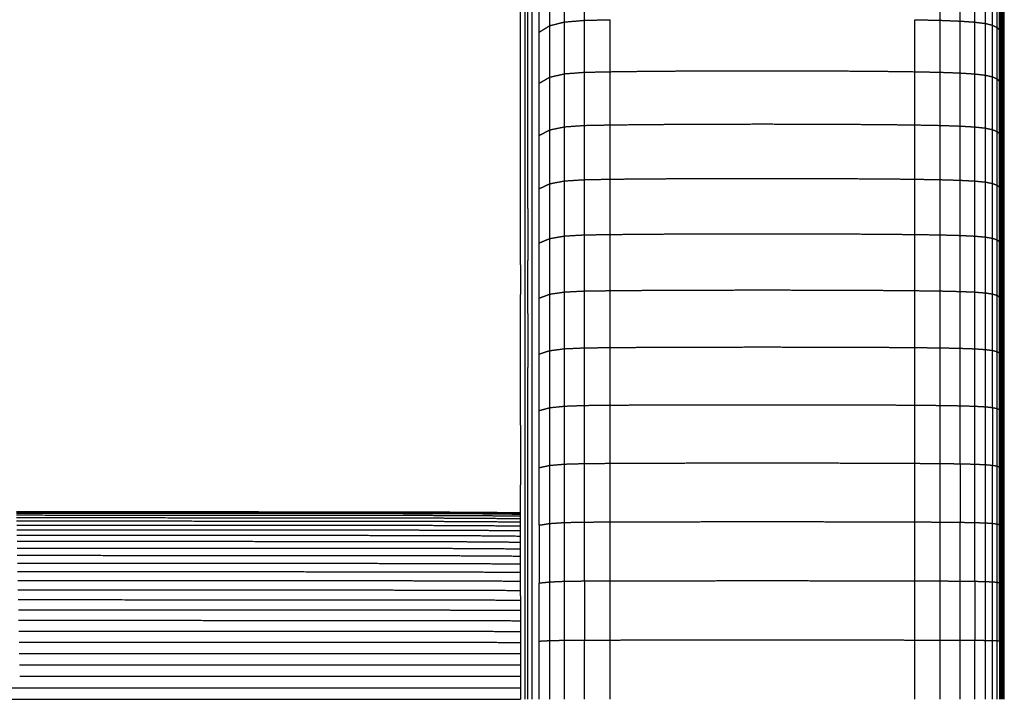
# Model space of a CAD drawing. Header units: millimetres. Extents: x 0 to 20, y 0 to 45.7.
# Tile 75 of 77: x 15.7 to 19.5, y 40.4 to 43. Entities that reach past the tile are written whole.
import ezdxf

# ---------------------------------------------------------------- set-up
doc = ezdxf.new("R2010")
doc.units = ezdxf.units.MM
doc.header["$MEASUREMENT"] = 0
doc.layers.add('Make2D$visible$lines', color=7, linetype='Continuous', true_color=0x000000)

msp = doc.modelspace()

# ---------------------------------------------------------------- linework, layer by layer
at = {"layer": 'Make2D$visible$lines'}
for points in [[(17.6487, 42.8276), (17.6489, 42.9999), (17.6491, 43.1723)], [(17.7623, 42.9882), (17.7623, 43.0857), (17.7623, 43.1832)], [(17.8197, 43.0024), (17.8197, 43.1005), (17.8197, 43.1985)], [(17.8967, 43.0089), (17.8967, 43.1071), (17.8967, 43.2054)], [(19.2772, 43.0089), (19.2772, 43.1071), (19.2772, 43.2054)], [(19.3542, 43.0058), (19.3542, 43.104), (19.3542, 43.2021)], [(19.4117, 43.0017), (19.4117, 43.0997), (19.4117, 43.1977)], [(19.4526, 42.9964), (19.4526, 43.0942), (19.4526, 43.192)], [(19.4801, 42.9895), (19.4801, 43.087), (19.4801, 43.1846)], [(19.4973, 42.9808), (19.4973, 43.078), (19.4973, 43.1752)], [(19.5254, 42.9939), (19.5254, 43.0823), (19.5254, 43.1707)], [(17.6669, 42.9605), (17.6669, 43.0478), (17.6669, 43.1351)], [(17.7213, 42.9626), (17.7213, 43.0591), (17.7213, 43.1557)], [(19.507, 42.9701), (19.507, 43.0669), (19.507, 43.1637)], [(19.5126, 42.9571), (19.5126, 43.0534), (19.5126, 43.1497)], [(19.5169, 42.9415), (19.5169, 43.0372), (19.5169, 43.133)], [(17.6938, 42.922), (17.6938, 43.017), (17.6938, 43.112)], [(19.5201, 42.9237), (19.5201, 43.0187), (19.5201, 43.1138)], [(19.5224, 42.9039), (19.5224, 42.9982), (19.5224, 43.0926)], [(17.6767, 42.8626), (17.6767, 42.9554), (17.6767, 43.0482)], [(17.7213, 42.9626), (17.7418, 42.9754), (17.7623, 42.9882)], [(17.7623, 42.9882), (17.791, 42.9953), (17.8197, 43.0024)], [(17.7623, 42.7883), (17.7623, 42.8882), (17.7623, 42.9882)], [(17.8197, 43.0024), (17.8582, 43.0057), (17.8967, 43.0089)], [(17.8197, 42.8014), (17.8197, 42.9019), (17.8197, 43.0024)], [(17.8967, 43.0089), (17.9465, 43.01), (17.9963, 43.0112)], [(17.8967, 42.8073), (17.8967, 42.9081), (17.8967, 43.0089)], [(17.9963, 42.8094), (17.9963, 42.9103), (17.9963, 43.0112)], [(19.1777, 42.8094), (19.1777, 42.9103), (19.1777, 43.0112)], [(19.1777, 43.0112), (19.2274, 43.01), (19.2772, 43.0089)], [(19.2772, 42.8073), (19.2772, 42.9081), (19.2772, 43.0089)], [(19.2772, 43.0089), (19.3157, 43.0073), (19.3542, 43.0058)], [(19.3542, 42.8045), (19.3542, 42.9052), (19.3542, 43.0058)], [(19.3542, 43.0058), (19.3829, 43.0038), (19.4117, 43.0017)], [(19.4117, 43.0017), (19.4321, 42.9991), (19.4526, 42.9964)], [(19.4117, 42.8007), (19.4117, 42.9012), (19.4117, 43.0017)], [(19.4526, 42.7958), (19.4526, 42.8961), (19.4526, 42.9964)], [(19.4526, 42.9964), (19.4664, 42.993), (19.4801, 42.9895)], [(19.4801, 42.7894), (19.4801, 42.8895), (19.4801, 42.9895)], [(19.4801, 42.9895), (19.4887, 42.9852), (19.4973, 42.9808)], [(19.4973, 42.7814), (19.4973, 42.8811), (19.4973, 42.9808)], [(19.4973, 42.9808), (19.5022, 42.9755), (19.507, 42.9701)], [(19.5254, 42.8121), (19.5254, 42.903), (19.5254, 42.9939)], [(17.6669, 42.781), (17.6669, 42.8707), (17.6669, 42.9605)], [(17.7213, 42.7646), (17.7213, 42.8636), (17.7213, 42.9626)], [(19.507, 42.7715), (19.507, 42.8708), (19.507, 42.9701)], [(19.5126, 42.7595), (19.5126, 42.8583), (19.5126, 42.9571)], [(19.5169, 42.7451), (19.5169, 42.8433), (19.5169, 42.9415)], [(17.6938, 42.7271), (17.6938, 42.8245), (17.6938, 42.922)], [(19.5201, 42.7286), (19.5201, 42.8261), (19.5201, 42.9237)], [(19.5224, 42.7104), (19.5224, 42.8071), (19.5224, 42.9039)], [(17.6767, 42.6723), (17.6767, 42.7674), (17.6767, 42.8626)], [(17.6485, 42.5463), (17.6486, 42.6869), (17.6487, 42.8276)], [(17.7213, 42.7646), (17.7418, 42.7764), (17.7623, 42.7883)], [(17.7623, 42.7883), (17.791, 42.7948), (17.8197, 42.8014)], [(17.7623, 42.5837), (17.7623, 42.686), (17.7623, 42.7883)], [(17.8197, 42.8014), (17.8582, 42.8043), (17.8967, 42.8073)], [(17.8197, 42.5957), (17.8197, 42.6985), (17.8197, 42.8014)], [(17.8967, 42.8073), (17.9465, 42.8084), (17.9963, 42.8094)], [(17.8967, 42.6011), (17.8967, 42.7042), (17.8967, 42.8073)], [(17.9963, 42.8094), (18.0589, 42.8102), (18.1215, 42.8111)], [(17.9963, 42.603), (17.9963, 42.7062), (17.9963, 42.8094)], [(18.1215, 42.8111), (18.1938, 42.8117), (18.266, 42.8122)], [(18.266, 42.8122), (18.3446, 42.8126), (18.4233, 42.8129)], [(18.4233, 42.8129), (18.5051, 42.8131), (18.587, 42.8132)], [(18.587, 42.8132), (18.6688, 42.8131), (18.7507, 42.8129)], [(18.7507, 42.8129), (18.8293, 42.8126), (18.908, 42.8122)], [(18.908, 42.8122), (18.9802, 42.8117), (19.0524, 42.8111)], [(19.0524, 42.8111), (19.115, 42.8102), (19.1777, 42.8094)], [(19.1777, 42.603), (19.1777, 42.7062), (19.1777, 42.8094)], [(19.1777, 42.8094), (19.2274, 42.8084), (19.2772, 42.8073)], [(19.2772, 42.6011), (19.2772, 42.7042), (19.2772, 42.8073)], [(19.2772, 42.8073), (19.3157, 42.8059), (19.3542, 42.8045)], [(19.3542, 42.5985), (19.3542, 42.7015), (19.3542, 42.8045)], [(19.3542, 42.8045), (19.3829, 42.8026), (19.4117, 42.8007)], [(19.4117, 42.8007), (19.4321, 42.7983), (19.4526, 42.7958)], [(19.4117, 42.5951), (19.4117, 42.6979), (19.4117, 42.8007)], [(19.4526, 42.7958), (19.4664, 42.7926), (19.4801, 42.7894)], [(19.4526, 42.5905), (19.4526, 42.6932), (19.4526, 42.7958)], [(19.4801, 42.5847), (19.4801, 42.6871), (19.4801, 42.7894)], [(19.4801, 42.7894), (19.4887, 42.7854), (19.4973, 42.7814)], [(19.5254, 42.6256), (19.5254, 42.7188), (19.5254, 42.8121)], [(17.6669, 42.5969), (17.6669, 42.6889), (17.6669, 42.781)], [(17.7213, 42.562), (17.7213, 42.6633), (17.7213, 42.7646)], [(19.4973, 42.7814), (19.5022, 42.7765), (19.507, 42.7715)], [(19.4973, 42.5774), (19.4973, 42.6794), (19.4973, 42.7814)], [(19.507, 42.5683), (19.507, 42.6699), (19.507, 42.7715)], [(19.5126, 42.5573), (19.5126, 42.6584), (19.5126, 42.7595)], [(17.6938, 42.5276), (17.6938, 42.6273), (17.6938, 42.7271)], [(19.5169, 42.5441), (19.5169, 42.6446), (19.5169, 42.7451)], [(19.5201, 42.5291), (19.5201, 42.6288), (19.5201, 42.7286)], [(19.5224, 42.5124), (19.5224, 42.6114), (19.5224, 42.7104)], [(17.6767, 42.4775), (17.6767, 42.5749), (17.6767, 42.6723)], [(17.6669, 42.4085), (17.6669, 42.5027), (17.6669, 42.5969)], [(17.7623, 42.5837), (17.791, 42.5897), (17.8197, 42.5957)], [(17.8197, 42.5957), (17.8582, 42.5984), (17.8967, 42.6011)], [(17.8197, 42.3857), (17.8197, 42.4907), (17.8197, 42.5957)], [(17.8967, 42.6011), (17.9465, 42.6021), (17.9963, 42.603)], [(17.8967, 42.3906), (17.8967, 42.4959), (17.8967, 42.6011)], [(17.9963, 42.603), (18.0589, 42.6038), (18.1215, 42.6045)], [(17.9963, 42.3924), (17.9963, 42.4977), (17.9963, 42.603)], [(18.1215, 42.6045), (18.1938, 42.6051), (18.266, 42.6056)], [(18.266, 42.6056), (18.3446, 42.6059), (18.4233, 42.6063)], [(18.4233, 42.6063), (18.5051, 42.6064), (18.587, 42.6065)], [(18.587, 42.6065), (18.6688, 42.6064), (18.7507, 42.6063)], [(18.7507, 42.6063), (18.8293, 42.6059), (18.908, 42.6056)], [(18.908, 42.6056), (18.9802, 42.6051), (19.0524, 42.6045)], [(19.0524, 42.6045), (19.115, 42.6038), (19.1777, 42.603)], [(19.1777, 42.3924), (19.1777, 42.4977), (19.1777, 42.603)], [(19.1777, 42.603), (19.2274, 42.6021), (19.2772, 42.6011)], [(19.2772, 42.6011), (19.3157, 42.5998), (19.3542, 42.5985)], [(19.2772, 42.3906), (19.2772, 42.4959), (19.2772, 42.6011)], [(19.3542, 42.3883), (19.3542, 42.4934), (19.3542, 42.5985)], [(19.3542, 42.5985), (19.3829, 42.5968), (19.4117, 42.5951)], [(19.4117, 42.5951), (19.4321, 42.5928), (19.4526, 42.5905)], [(19.4117, 42.3852), (19.4117, 42.4901), (19.4117, 42.5951)], [(19.5254, 42.4348), (19.5254, 42.5302), (19.5254, 42.6256)], [(17.7213, 42.562), (17.7418, 42.5728), (17.7623, 42.5837)], [(17.7213, 42.3552), (17.7213, 42.4586), (17.7213, 42.562)], [(17.7623, 42.3748), (17.7623, 42.4793), (17.7623, 42.5837)], [(19.4526, 42.5905), (19.4664, 42.5876), (19.4801, 42.5847)], [(19.4526, 42.3811), (19.4526, 42.4858), (19.4526, 42.5905)], [(19.4801, 42.5847), (19.4887, 42.5811), (19.4973, 42.5774)], [(19.4801, 42.3758), (19.4801, 42.4803), (19.4801, 42.5847)], [(19.4973, 42.5774), (19.5022, 42.5729), (19.507, 42.5683)], [(19.4973, 42.3692), (19.4973, 42.4733), (19.4973, 42.5774)], [(19.507, 42.361), (19.507, 42.4646), (19.507, 42.5683)], [(19.5126, 42.351), (19.5126, 42.4542), (19.5126, 42.5573)], [(17.6485, 42.5306), (17.6485, 42.5385), (17.6485, 42.5463)], [(17.6487, 42.485), (17.6487, 42.5078), (17.6487, 42.5306)], [(17.6938, 42.3241), (17.6938, 42.4259), (17.6938, 42.5276)], [(19.5169, 42.3391), (19.5169, 42.4416), (19.5169, 42.5441)], [(19.5201, 42.3254), (19.5201, 42.4272), (19.5201, 42.5291)], [(17.6487, 42.4535), (17.6487, 42.4693), (17.6487, 42.485)], [(19.5224, 42.3103), (19.5224, 42.4113), (19.5224, 42.5124)], [(17.6487, 42.4227), (17.6487, 42.4381), (17.6487, 42.4535)], [(17.6767, 42.2787), (17.6767, 42.3781), (17.6767, 42.4775)], [(17.6486, 42.3742), (17.6486, 42.3985), (17.6487, 42.4227)], [(17.6669, 42.2162), (17.6669, 42.3124), (17.6669, 42.4085)], [(19.5254, 42.24), (19.5254, 42.3374), (19.5254, 42.4348)], [(17.6485, 42.1449), (17.6486, 42.2596), (17.6487, 42.3742)], [(17.7213, 42.3552), (17.7418, 42.365), (17.7623, 42.3748)], [(17.7623, 42.3748), (17.791, 42.3803), (17.8197, 42.3857)], [(17.7623, 42.1622), (17.7623, 42.2685), (17.7623, 42.3748)], [(17.8197, 42.3857), (17.8582, 42.3882), (17.8967, 42.3906)], [(17.8197, 42.172), (17.8197, 42.2788), (17.8197, 42.3857)], [(17.8967, 42.3906), (17.9465, 42.3915), (17.9963, 42.3924)], [(17.8967, 42.1764), (17.8967, 42.2835), (17.8967, 42.3906)], [(17.9963, 42.3924), (18.0589, 42.3931), (18.1215, 42.3938)], [(17.9963, 42.1779), (17.9963, 42.2852), (17.9963, 42.3924)], [(18.1215, 42.3938), (18.1938, 42.3942), (18.266, 42.3947)], [(18.266, 42.3947), (18.3446, 42.395), (18.4233, 42.3953)], [(18.4233, 42.3953), (18.5051, 42.3954), (18.587, 42.3955)], [(18.587, 42.3955), (18.6688, 42.3954), (18.7507, 42.3953)], [(18.7507, 42.3953), (18.8293, 42.395), (18.908, 42.3947)], [(18.908, 42.3947), (18.9802, 42.3942), (19.0524, 42.3938)], [(19.0524, 42.3938), (19.115, 42.3931), (19.1777, 42.3924)], [(19.1777, 42.1779), (19.1777, 42.2852), (19.1777, 42.3924)], [(19.1777, 42.3924), (19.2274, 42.3915), (19.2772, 42.3906)], [(19.2772, 42.1764), (19.2772, 42.2835), (19.2772, 42.3906)], [(19.2772, 42.3906), (19.3157, 42.3895), (19.3542, 42.3883)], [(19.3542, 42.1743), (19.3542, 42.2813), (19.3542, 42.3883)], [(19.3542, 42.3883), (19.3829, 42.3867), (19.4117, 42.3852)], [(19.4117, 42.3852), (19.4321, 42.3831), (19.4526, 42.3811)], [(19.4117, 42.1715), (19.4117, 42.2783), (19.4117, 42.3852)], [(19.4526, 42.3811), (19.4664, 42.3785), (19.4801, 42.3758)], [(19.4526, 42.1678), (19.4526, 42.2745), (19.4526, 42.3811)], [(19.4801, 42.1631), (19.4801, 42.2695), (19.4801, 42.3758)], [(19.4801, 42.3758), (19.4887, 42.3725), (19.4973, 42.3692)], [(19.4973, 42.1572), (19.4973, 42.2632), (19.4973, 42.3692)], [(19.4973, 42.3692), (19.5022, 42.3651), (19.507, 42.361)], [(17.7213, 42.1447), (17.7213, 42.25), (17.7213, 42.3552)], [(19.507, 42.1498), (19.507, 42.2554), (19.507, 42.361)], [(19.5126, 42.1409), (19.5126, 42.246), (19.5126, 42.351)], [(19.5169, 42.1303), (19.5169, 42.2347), (19.5169, 42.3391)], [(17.6938, 42.1169), (17.6938, 42.2205), (17.6938, 42.3241)], [(19.5201, 42.1181), (19.5201, 42.2217), (19.5201, 42.3254)], [(19.5224, 42.1046), (19.5224, 42.2074), (19.5224, 42.3103)], [(17.6767, 42.2787), (17.6767, 42.1775), (17.6767, 42.0763)], [(17.6669, 42.0205), (17.6669, 42.1184), (17.6669, 42.2162)], [(19.5254, 42.0418), (19.5254, 42.1409), (19.5254, 42.24)], [(17.8197, 42.172), (17.8582, 42.1742), (17.8967, 42.1764)], [(17.8967, 42.1764), (17.9465, 42.1771), (17.9963, 42.1779)], [(17.8967, 41.9587), (17.8967, 42.0675), (17.8967, 42.1764)], [(17.9963, 42.1779), (18.0589, 42.1785), (18.1215, 42.1791)], [(17.9963, 41.96), (17.9963, 42.069), (17.9963, 42.1779)], [(18.1215, 42.1791), (18.1938, 42.1796), (18.266, 42.18)], [(18.266, 42.18), (18.3446, 42.1803), (18.4233, 42.1805)], [(18.4233, 42.1805), (18.5051, 42.1806), (18.587, 42.1807)], [(18.587, 42.1807), (18.6688, 42.1806), (18.7507, 42.1805)], [(18.7507, 42.1805), (18.8293, 42.1803), (18.908, 42.18)], [(18.908, 42.18), (18.9802, 42.1796), (19.0524, 42.1791)], [(19.0524, 42.1791), (19.115, 42.1785), (19.1777, 42.1779)], [(19.1777, 41.96), (19.1777, 42.069), (19.1777, 42.1779)], [(19.1777, 42.1779), (19.2274, 42.1771), (19.2772, 42.1764)], [(19.2772, 42.1764), (19.3157, 42.1753), (19.3542, 42.1743)], [(19.2772, 41.9587), (19.2772, 42.0675), (19.2772, 42.1764)], [(17.6485, 42.0605), (17.6485, 42.1027), (17.6485, 42.1449)], [(17.7213, 42.1447), (17.7418, 42.1535), (17.7623, 42.1622)], [(17.7213, 41.9309), (17.7213, 42.0378), (17.7213, 42.1447)], [(17.7623, 42.1622), (17.791, 42.1671), (17.8197, 42.172)], [(17.7623, 41.9463), (17.7623, 42.0542), (17.7623, 42.1622)], [(17.8197, 41.9548), (17.8197, 42.0634), (17.8197, 42.172)], [(19.3542, 42.1743), (19.3829, 42.1729), (19.4117, 42.1715)], [(19.3542, 41.9568), (19.3542, 42.0656), (19.3542, 42.1743)], [(19.4117, 42.1715), (19.4321, 42.1697), (19.4526, 42.1678)], [(19.4117, 41.9544), (19.4117, 42.0629), (19.4117, 42.1715)], [(19.4526, 42.1678), (19.4664, 42.1655), (19.4801, 42.1631)], [(19.4526, 41.9512), (19.4526, 42.0595), (19.4526, 42.1678)], [(19.4801, 42.1631), (19.4887, 42.1601), (19.4973, 42.1572)], [(19.4801, 41.947), (19.4801, 42.0551), (19.4801, 42.1631)], [(19.4973, 42.1572), (19.5022, 42.1535), (19.507, 42.1498)], [(19.4973, 41.9418), (19.4973, 42.0495), (19.4973, 42.1572)], [(19.507, 41.9354), (19.507, 42.0426), (19.507, 42.1498)], [(19.5126, 41.9275), (19.5126, 42.0342), (19.5126, 42.1409)], [(17.6938, 41.9064), (17.6938, 42.0117), (17.6938, 42.1169)], [(19.5169, 41.9181), (19.5169, 42.0242), (19.5169, 42.1303)], [(19.5201, 41.9074), (19.5201, 42.0127), (19.5201, 42.1181)], [(19.5224, 41.8955), (19.5224, 42), (19.5224, 42.1046)], [(17.6485, 42.0605), (17.6485, 42.0024), (17.6485, 41.9443)], [(17.6767, 41.8707), (17.6767, 41.9735), (17.6767, 42.0763)], [(19.5254, 41.8403), (19.5254, 41.941), (19.5254, 42.0418)], [(17.6669, 41.8216), (17.6669, 41.9211), (17.6669, 42.0205)], [(17.7213, 41.9309), (17.7418, 41.9386), (17.7623, 41.9463)], [(17.7623, 41.9463), (17.791, 41.9505), (17.8197, 41.9548)], [(17.7623, 41.7273), (17.7623, 41.8368), (17.7623, 41.9463)], [(17.8197, 41.9548), (17.8582, 41.9567), (17.8967, 41.9587)], [(17.8197, 41.7346), (17.8197, 41.8447), (17.8197, 41.9548)], [(17.8967, 41.9587), (17.9465, 41.9594), (17.9963, 41.96)], [(17.8967, 41.738), (17.8967, 41.8483), (17.8967, 41.9587)], [(17.9963, 41.96), (18.0589, 41.9606), (18.1215, 41.9611)], [(17.9963, 41.7392), (17.9963, 41.8496), (17.9963, 41.96)], [(18.1215, 41.9611), (18.1938, 41.9615), (18.266, 41.9619)], [(18.266, 41.9619), (18.3446, 41.9621), (18.4233, 41.9623)], [(18.4233, 41.9623), (18.5051, 41.9624), (18.587, 41.9625)], [(18.587, 41.9625), (18.6688, 41.9624), (18.7507, 41.9623)], [(18.7507, 41.9623), (18.8293, 41.9621), (18.908, 41.9619)], [(18.908, 41.9619), (18.9802, 41.9615), (19.0524, 41.9611)], [(19.0524, 41.9611), (19.115, 41.9606), (19.1777, 41.96)], [(19.1777, 41.7392), (19.1777, 41.8496), (19.1777, 41.96)], [(19.1777, 41.96), (19.2274, 41.9594), (19.2772, 41.9587)], [(19.2772, 41.738), (19.2772, 41.8483), (19.2772, 41.9587)], [(19.2772, 41.9587), (19.3157, 41.9577), (19.3542, 41.9568)], [(19.3542, 41.9568), (19.3829, 41.9556), (19.4117, 41.9544)], [(19.3542, 41.7364), (19.3542, 41.8466), (19.3542, 41.9568)], [(19.4117, 41.9544), (19.4321, 41.9528), (19.4526, 41.9512)], [(19.4117, 41.7343), (19.4117, 41.8443), (19.4117, 41.9544)], [(19.4526, 41.7315), (19.4526, 41.8413), (19.4526, 41.9512)], [(19.4526, 41.9512), (19.4664, 41.9491), (19.4801, 41.947)], [(19.4801, 41.728), (19.4801, 41.8375), (19.4801, 41.947)], [(19.4801, 41.947), (19.4887, 41.9444), (19.4973, 41.9418)], [(17.6485, 41.8283), (17.6485, 41.8863), (17.6485, 41.9443)], [(17.7213, 41.714), (17.7213, 41.8224), (17.7213, 41.9309)], [(19.4973, 41.9418), (19.5022, 41.9386), (19.507, 41.9353)], [(19.4973, 41.7235), (19.4973, 41.8326), (19.4973, 41.9418)], [(19.507, 41.7179), (19.507, 41.8266), (19.507, 41.9353)], [(19.5126, 41.7112), (19.5126, 41.8193), (19.5126, 41.9275)], [(19.5169, 41.7031), (19.5169, 41.8106), (19.5169, 41.9181)], [(19.5201, 41.6939), (19.5201, 41.8006), (19.5201, 41.9074)], [(17.6767, 41.8707), (17.6767, 41.7665), (17.6767, 41.6623)], [(17.6938, 41.693), (17.6938, 41.7997), (17.6938, 41.9064)], [(19.5224, 41.8955), (19.5224, 41.7896), (19.5224, 41.6836)], [(19.5254, 41.6361), (19.5254, 41.7382), (19.5254, 41.8403)], [(17.6485, 41.8248), (17.6485, 41.8265), (17.6485, 41.8283)], [(17.6485, 41.5801), (17.6486, 41.7025), (17.6487, 41.8248)], [(17.6669, 41.62), (17.6669, 41.7208), (17.6669, 41.8216)], [(17.7213, 41.714), (17.7418, 41.7207), (17.7623, 41.7273)], [(17.7623, 41.7273), (17.791, 41.731), (17.8197, 41.7346)], [(17.7623, 41.5058), (17.7623, 41.6165), (17.7623, 41.7273)], [(17.8197, 41.7346), (17.8582, 41.7363), (17.8967, 41.738)], [(17.8197, 41.5119), (17.8197, 41.6233), (17.8197, 41.7346)], [(17.8967, 41.738), (17.9465, 41.7386), (17.9963, 41.7392)], [(17.8967, 41.5147), (17.8967, 41.6263), (17.8967, 41.738)], [(17.9963, 41.7392), (18.0589, 41.7396), (18.1215, 41.7401)], [(17.9963, 41.5157), (17.9963, 41.6274), (17.9963, 41.7392)], [(18.1215, 41.7401), (18.1938, 41.7404), (18.266, 41.7407)], [(18.266, 41.7407), (18.3446, 41.7409), (18.4233, 41.7411)], [(18.4233, 41.7411), (18.5051, 41.7412), (18.587, 41.7413)], [(18.587, 41.7413), (18.6688, 41.7412), (18.7507, 41.7411)], [(18.7507, 41.7411), (18.8293, 41.7409), (18.908, 41.7407)], [(18.908, 41.7407), (18.9802, 41.7404), (19.0524, 41.7401)], [(19.0524, 41.7401), (19.115, 41.7396), (19.1777, 41.7392)], [(19.1777, 41.5157), (19.1777, 41.6274), (19.1777, 41.7392)], [(19.1777, 41.7392), (19.2274, 41.7386), (19.2772, 41.738)], [(19.2772, 41.738), (19.3157, 41.7372), (19.3542, 41.7364)], [(19.2772, 41.5147), (19.2772, 41.6263), (19.2772, 41.738)], [(19.3542, 41.5134), (19.3542, 41.6249), (19.3542, 41.7364)], [(19.3542, 41.7364), (19.3829, 41.7353), (19.4117, 41.7343)], [(19.4117, 41.7343), (19.4321, 41.7329), (19.4526, 41.7315)], [(19.4117, 41.5116), (19.4117, 41.6229), (19.4117, 41.7343)], [(19.4526, 41.5093), (19.4526, 41.6204), (19.4526, 41.7315)], [(19.4526, 41.7315), (19.4664, 41.7297), (19.4801, 41.7279)], [(19.4801, 41.7279), (19.4887, 41.7257), (19.4973, 41.7235)], [(19.4801, 41.5063), (19.4801, 41.6171), (19.4801, 41.7279)], [(19.4973, 41.5026), (19.4973, 41.613), (19.4973, 41.7235)], [(19.4973, 41.7235), (19.5022, 41.7207), (19.507, 41.7179)], [(19.507, 41.4979), (19.507, 41.6079), (19.507, 41.7179)], [(17.6938, 41.4771), (17.6938, 41.585), (17.6938, 41.693)], [(17.7213, 41.4947), (17.7213, 41.6044), (17.7213, 41.714)], [(19.5126, 41.4923), (19.5126, 41.6017), (19.5126, 41.7112)], [(19.5169, 41.4855), (19.5169, 41.5943), (19.5169, 41.7031)], [(19.5201, 41.4778), (19.5201, 41.5858), (19.5201, 41.6939)], [(19.5224, 41.4693), (19.5224, 41.5764), (19.5224, 41.6836)], [(17.6767, 41.4514), (17.6767, 41.5568), (17.6767, 41.6623)], [(17.6669, 41.4161), (17.6669, 41.518), (17.6669, 41.62)], [(19.5254, 41.4295), (19.5254, 41.5328), (19.5254, 41.6361)], [(17.6485, 41.53), (17.6485, 41.5551), (17.6485, 41.5801)], [(17.6485, 41.4383), (17.6485, 41.4842), (17.6485, 41.53)], [(17.7213, 41.4947), (17.7418, 41.5002), (17.7623, 41.5058)], [(17.7213, 41.2732), (17.7213, 41.3839), (17.7213, 41.4947)], [(17.7623, 41.5058), (17.791, 41.5088), (17.8197, 41.5119)], [(17.7623, 41.2821), (17.7623, 41.3939), (17.7623, 41.5058)], [(17.8197, 41.5119), (17.8582, 41.5133), (17.8967, 41.5147)], [(17.8197, 41.287), (17.8197, 41.3995), (17.8197, 41.5119)], [(17.8967, 41.5147), (17.9465, 41.5152), (17.9963, 41.5157)], [(17.8967, 41.2892), (17.8967, 41.402), (17.8967, 41.5147)], [(17.9963, 41.5157), (18.0589, 41.5161), (18.1215, 41.5165)], [(17.9963, 41.29), (17.9963, 41.4029), (17.9963, 41.5157)], [(18.1215, 41.5165), (18.1938, 41.5167), (18.266, 41.517)], [(18.266, 41.517), (18.3446, 41.5172), (18.4233, 41.5173)], [(18.4233, 41.5173), (18.5051, 41.5174), (18.587, 41.5174)], [(18.587, 41.5174), (18.6688, 41.5174), (18.7507, 41.5173)], [(18.7507, 41.5173), (18.8293, 41.5172), (18.908, 41.517)], [(18.908, 41.517), (18.9802, 41.5167), (19.0524, 41.5165)], [(19.0524, 41.5165), (19.115, 41.5161), (19.1777, 41.5157)], [(19.1777, 41.29), (19.1777, 41.4029), (19.1777, 41.5157)], [(19.1777, 41.5157), (19.2274, 41.5152), (19.2772, 41.5147)], [(19.2772, 41.2892), (19.2772, 41.402), (19.2772, 41.5147)], [(19.2772, 41.5147), (19.3157, 41.514), (19.3542, 41.5134)], [(19.3542, 41.2882), (19.3542, 41.4008), (19.3542, 41.5134)], [(19.3542, 41.5134), (19.3829, 41.5125), (19.4117, 41.5116)], [(19.4117, 41.5116), (19.4321, 41.5105), (19.4526, 41.5093)], [(19.4117, 41.2868), (19.4117, 41.3992), (19.4117, 41.5116)], [(19.4526, 41.2849), (19.4526, 41.3971), (19.4526, 41.5093)], [(19.4526, 41.5093), (19.4664, 41.5078), (19.4801, 41.5063)], [(19.4801, 41.5063), (19.4801, 41.3944), (19.4801, 41.2825)], [(19.4801, 41.5063), (19.4887, 41.5044), (19.4973, 41.5026)], [(19.4973, 41.5026), (19.5022, 41.5002), (19.507, 41.4979)], [(19.4973, 41.2795), (19.4973, 41.391), (19.4973, 41.5026)], [(19.507, 41.2758), (19.507, 41.3868), (19.507, 41.4979)], [(19.5126, 41.2713), (19.5126, 41.3818), (19.5126, 41.4923)], [(17.6767, 41.2385), (17.6767, 41.3449), (17.6767, 41.4514)], [(17.6938, 41.2591), (17.6938, 41.3681), (17.6938, 41.4771)], [(19.5169, 41.2658), (19.5169, 41.3757), (19.5169, 41.4855)], [(19.5201, 41.2596), (19.5201, 41.3687), (19.5201, 41.4778)], [(19.5224, 41.2528), (19.5224, 41.361), (19.5224, 41.4693)], [(17.6485, 41.4383), (17.6485, 41.3812), (17.6485, 41.324)], [(17.6669, 41.2101), (17.6669, 41.3131), (17.6669, 41.4161)], [(19.5254, 41.2209), (19.5254, 41.3252), (19.5254, 41.4295)], [(17.6485, 41.324), (17.6485, 41.265), (17.6485, 41.206)], [(17.6938, 41.0393), (17.6938, 41.1492), (17.6938, 41.2591)], [(17.7213, 41.2732), (17.7418, 41.2776), (17.7623, 41.2821)], [(17.7213, 41.05), (17.7213, 41.1616), (17.7213, 41.2732)], [(17.7623, 41.2821), (17.791, 41.2845), (17.8197, 41.287)], [(17.7623, 41.0566), (17.7623, 41.1694), (17.7623, 41.2821)], [(17.8197, 41.287), (17.8582, 41.2881), (17.8967, 41.2892)], [(17.8197, 41.0604), (17.8197, 41.1737), (17.8197, 41.287)], [(17.8967, 41.2892), (17.9465, 41.2896), (17.9963, 41.29)], [(17.8967, 41.062), (17.8967, 41.1756), (17.8967, 41.2892)], [(17.9963, 41.29), (18.0589, 41.2903), (18.1215, 41.2907)], [(17.9963, 41.0626), (17.9963, 41.1763), (17.9963, 41.29)], [(18.1215, 41.2907), (18.1938, 41.2909), (18.266, 41.2911)], [(18.266, 41.2911), (18.3446, 41.2912), (18.4233, 41.2914)], [(18.4233, 41.2914), (18.5051, 41.2914), (18.587, 41.2915)], [(18.587, 41.2915), (18.6688, 41.2914), (18.7507, 41.2914)], [(18.7507, 41.2914), (18.8293, 41.2912), (18.908, 41.2911)], [(18.908, 41.2911), (18.9802, 41.2909), (19.0524, 41.2907)], [(19.0524, 41.2907), (19.115, 41.2903), (19.1777, 41.29)], [(19.1777, 41.0626), (19.1777, 41.1763), (19.1777, 41.29)], [(19.1777, 41.29), (19.2274, 41.2896), (19.2772, 41.2892)], [(19.2772, 41.062), (19.2772, 41.1756), (19.2772, 41.2892)], [(19.2772, 41.2892), (19.3157, 41.2887), (19.3542, 41.2882)], [(19.3542, 41.2882), (19.3542, 41.1747), (19.3542, 41.0612)], [(19.3542, 41.2882), (19.3829, 41.2875), (19.4117, 41.2868)], [(19.4117, 41.2868), (19.4321, 41.2858), (19.4526, 41.2849)], [(19.4117, 41.0602), (19.4117, 41.1735), (19.4117, 41.2868)], [(19.4526, 41.0588), (19.4526, 41.1718), (19.4526, 41.2849)], [(19.4526, 41.2849), (19.4664, 41.2837), (19.4801, 41.2825)], [(19.4801, 41.057), (19.4801, 41.1697), (19.4801, 41.2825)], [(19.4801, 41.2825), (19.4887, 41.281), (19.4973, 41.2795)], [(19.4973, 41.0547), (19.4973, 41.1671), (19.4973, 41.2795)], [(19.4973, 41.2795), (19.5022, 41.2776), (19.507, 41.2758)], [(19.507, 41.0519), (19.507, 41.1638), (19.507, 41.2758)], [(19.5126, 41.0485), (19.5126, 41.1599), (19.5126, 41.2713)], [(19.5169, 41.0444), (19.5169, 41.1551), (19.5169, 41.2658)], [(19.5201, 41.0398), (19.5201, 41.1497), (19.5201, 41.2596)], [(17.6767, 41.0239), (17.6767, 41.1312), (17.6767, 41.2385)], [(19.5224, 41.0346), (19.5224, 41.1437), (19.5224, 41.2528)], [(19.5254, 41.0107), (19.5254, 41.1158), (19.5254, 41.2209)], [(17.6485, 41.0948), (17.6485, 41.1504), (17.6485, 41.206)], [(17.6669, 41.0025), (17.6669, 41.1063), (17.6669, 41.2101)], [(15.6927, 41.1026), (16.0166, 41.1025), (16.3406, 41.1025)], [(15.6927, 41.1011), (16.0166, 41.101), (16.3406, 41.101)], [(15.6928, 41.0967), (16.0167, 41.0966), (16.3407, 41.0965)], [(15.6929, 41.0894), (16.0168, 41.0893), (16.3408, 41.0892)], [(15.6931, 41.0792), (16.017, 41.0791), (16.3409, 41.079)], [(16.3406, 41.1025), (16.5926, 41.1023), (16.8446, 41.1022)], [(16.3406, 41.101), (16.5926, 41.1009), (16.8446, 41.1007)], [(16.3407, 41.0965), (16.5927, 41.0964), (16.8447, 41.0963)], [(16.3408, 41.0892), (16.5928, 41.0891), (16.8447, 41.089)], [(16.3409, 41.079), (16.5929, 41.0789), (16.8448, 41.0788)], [(16.8446, 41.1022), (17.0337, 41.102), (17.2227, 41.1017)], [(16.8446, 41.1007), (17.0337, 41.1005), (17.2227, 41.1002)], [(16.8447, 41.0963), (17.0337, 41.096), (17.2228, 41.0958)], [(16.8447, 41.089), (17.0338, 41.0887), (17.2228, 41.0884)], [(16.8448, 41.0788), (17.0339, 41.0785), (17.2229, 41.0783)], [(17.2227, 41.1017), (17.3578, 41.1011), (17.4929, 41.1005)], [(17.2227, 41.1002), (17.3578, 41.0996), (17.4929, 41.099)], [(17.2228, 41.0958), (17.3579, 41.0952), (17.4929, 41.0946)], [(17.2228, 41.0884), (17.3579, 41.0879), (17.493, 41.0873)], [(17.2229, 41.0783), (17.3579, 41.0777), (17.493, 41.0771)], [(17.4929, 41.1005), (17.5707, 41.0996), (17.6485, 41.0987)], [(17.4929, 41.099), (17.5707, 41.0981), (17.6485, 41.0972)], [(17.4929, 41.0946), (17.5707, 41.0937), (17.6485, 41.0928)], [(17.493, 41.0873), (17.5707, 41.0864), (17.6485, 41.0855)], [(17.493, 41.0771), (17.5708, 41.0763), (17.6485, 41.0754)], [(17.6485, 41.0007), (17.6485, 41.0478), (17.6485, 41.0948)], [(15.6934, 41.0662), (16.0172, 41.0661), (16.3411, 41.0661)], [(15.6937, 41.0505), (16.0175, 41.0504), (16.3413, 41.0503)], [(15.6941, 41.0321), (16.0178, 41.032), (16.3416, 41.032)], [(16.3411, 41.0661), (16.593, 41.066), (16.845, 41.0659)], [(16.3413, 41.0503), (16.5932, 41.0503), (16.8451, 41.0502)], [(16.3416, 41.032), (16.5934, 41.0319), (16.8453, 41.0318)], [(16.845, 41.0659), (17.034, 41.0656), (17.2229, 41.0653)], [(16.8451, 41.0502), (17.0341, 41.0499), (17.223, 41.0496)], [(16.8453, 41.0318), (17.0342, 41.0315), (17.2231, 41.0313)], [(17.2229, 41.0653), (17.358, 41.0648), (17.493, 41.0642)], [(17.223, 41.0496), (17.3581, 41.0491), (17.4931, 41.0486)], [(17.2231, 41.0313), (17.3582, 41.0307), (17.4932, 41.0302)], [(17.493, 41.0642), (17.5708, 41.0634), (17.6485, 41.0625)], [(17.4931, 41.0486), (17.5708, 41.0477), (17.6485, 41.0469)], [(17.4932, 41.0302), (17.5708, 41.0294), (17.6485, 41.0286)], [(17.6938, 40.8184), (17.6938, 40.9289), (17.6938, 41.0393)], [(17.7213, 41.05), (17.7418, 41.0533), (17.7623, 41.0566)], [(17.7213, 41.05), (17.7213, 40.9377), (17.7213, 40.8254)], [(17.7623, 41.0566), (17.791, 41.0585), (17.8197, 41.0604)], [(17.7623, 40.8299), (17.7623, 40.9433), (17.7623, 41.0566)], [(17.8197, 41.0604), (17.8582, 41.0612), (17.8967, 41.062)], [(17.8197, 40.8324), (17.8197, 40.9464), (17.8197, 41.0604)], [(17.8967, 41.062), (17.9465, 41.0623), (17.9963, 41.0626)], [(17.8967, 40.8335), (17.8967, 40.9478), (17.8967, 41.062)], [(17.9963, 41.0626), (18.0589, 41.0629), (18.1215, 41.0631)], [(17.9963, 40.8339), (17.9963, 40.9483), (17.9963, 41.0626)], [(18.1215, 41.0631), (18.1938, 41.0633), (18.266, 41.0634)], [(18.266, 41.0634), (18.3446, 41.0635), (18.4233, 41.0636)], [(18.4233, 41.0636), (18.5051, 41.0637), (18.587, 41.0637)], [(18.587, 41.0637), (18.6688, 41.0637), (18.7507, 41.0636)], [(18.7507, 41.0636), (18.8293, 41.0635), (18.908, 41.0634)], [(18.908, 41.0634), (18.9802, 41.0633), (19.0524, 41.0631)], [(19.0524, 41.0631), (19.115, 41.0629), (19.1777, 41.0626)], [(19.1777, 40.8339), (19.1777, 40.9483), (19.1777, 41.0626)], [(19.1777, 41.0626), (19.2274, 41.0623), (19.2772, 41.062)], [(19.2772, 40.8335), (19.2772, 40.9478), (19.2772, 41.062)], [(19.2772, 41.062), (19.3157, 41.0616), (19.3542, 41.0612)], [(19.3542, 40.833), (19.3542, 40.9471), (19.3542, 41.0612)], [(19.3542, 41.0612), (19.3829, 41.0607), (19.4117, 41.0602)], [(19.4117, 41.0602), (19.4321, 41.0595), (19.4526, 41.0588)], [(19.4117, 40.8323), (19.4117, 40.9462), (19.4117, 41.0602)], [(19.4526, 41.0588), (19.4664, 41.0579), (19.4801, 41.057)], [(19.4526, 40.8313), (19.4526, 40.9451), (19.4526, 41.0588)], [(19.4801, 40.8301), (19.4801, 40.9436), (19.4801, 41.057)], [(19.4801, 41.057), (19.4887, 41.0558), (19.4973, 41.0547)], [(19.4973, 41.0547), (19.5022, 41.0533), (19.507, 41.0519)], [(19.4973, 40.8286), (19.4973, 40.9417), (19.4973, 41.0547)], [(19.507, 40.8267), (19.507, 40.9393), (19.507, 41.0519)], [(19.5126, 40.8245), (19.5126, 40.9365), (19.5126, 41.0485)], [(19.5169, 40.8218), (19.5169, 40.9331), (19.5169, 41.0444)], [(19.5201, 40.8187), (19.5201, 40.9292), (19.5201, 41.0398)], [(19.5224, 40.8152), (19.5224, 40.9249), (19.5224, 41.0346)], [(15.6945, 41.0111), (16.0182, 41.011), (16.3419, 41.0109)], [(16.3419, 41.0109), (16.5937, 41.0108), (16.8455, 41.0107)], [(16.8455, 41.0107), (17.0344, 41.0105), (17.2233, 41.0103)], [(17.2233, 41.0103), (17.3582, 41.0097), (17.4932, 41.0092)], [(17.4932, 41.0092), (17.5709, 41.0085), (17.6485, 41.0077)], [(17.6485, 40.9201), (17.6485, 40.9604), (17.6485, 41.0007)], [(17.6669, 40.7938), (17.6669, 40.8982), (17.6669, 41.0025)], [(17.6767, 40.808), (17.6767, 40.9159), (17.6767, 41.0239)], [(19.5254, 40.7992), (19.5254, 40.9049), (19.5254, 41.0107)], [(15.6949, 40.9874), (16.0186, 40.9874), (16.3422, 40.9873)], [(15.6955, 40.9613), (16.019, 40.9613), (16.3425, 40.9612)], [(16.3422, 40.9873), (16.5939, 40.9872), (16.8457, 40.9871)], [(16.3425, 40.9612), (16.5942, 40.9611), (16.8459, 40.961)], [(16.8457, 40.9871), (17.0345, 40.9869), (17.2234, 40.9867)], [(16.8459, 40.961), (17.0347, 40.9608), (17.2236, 40.9606)], [(17.2234, 40.9867), (17.3584, 40.9862), (17.4933, 40.9857)], [(17.2236, 40.9606), (17.3585, 40.9601), (17.4934, 40.9597)], [(17.4933, 40.9857), (17.5709, 40.9849), (17.6485, 40.9842)], [(17.4934, 40.9597), (17.5709, 40.9589), (17.6485, 40.9582)], [(15.696, 40.9329), (16.0195, 40.9329), (16.3429, 40.9328)], [(16.3429, 40.9328), (16.5946, 40.9327), (16.8462, 40.9326)], [(16.8462, 40.9326), (17.035, 40.9324), (17.2237, 40.9322)], [(17.2237, 40.9322), (17.3586, 40.9318), (17.4935, 40.9313)], [(17.4935, 40.9313), (17.571, 40.9307), (17.6485, 40.93)], [(17.6485, 40.8491), (17.6485, 40.8846), (17.6485, 40.9201)], [(15.6966, 40.9023), (16.02, 40.9023), (16.3434, 40.9022)], [(16.3434, 40.9022), (16.5949, 40.9021), (16.8465, 40.9021)], [(16.8465, 40.9021), (17.0352, 40.9019), (17.2239, 40.9017)], [(17.2239, 40.9017), (17.3587, 40.9013), (17.4936, 40.9009)], [(17.4936, 40.9009), (17.571, 40.9002), (17.6485, 40.8996)], [(15.6973, 40.8697), (16.0205, 40.8697), (16.3438, 40.8696)], [(16.3438, 40.8696), (16.5953, 40.8695), (16.8468, 40.8695)], [(16.8468, 40.8695), (17.0354, 40.8693), (17.2241, 40.8691)], [(17.2241, 40.8691), (17.3589, 40.8687), (17.4937, 40.8683)], [(17.4937, 40.8683), (17.5711, 40.8677), (17.6485, 40.8671)], [(17.6485, 40.7756), (17.6485, 40.8124), (17.6485, 40.8491)], [(15.6979, 40.8352), (16.0211, 40.8351), (16.3443, 40.8351)], [(16.3443, 40.8351), (16.5957, 40.835), (16.8471, 40.8349)], [(16.8471, 40.8349), (17.0357, 40.8348), (17.2243, 40.8346)], [(17.2243, 40.8346), (17.359, 40.8342), (17.4938, 40.8339)], [(17.4938, 40.8339), (17.5712, 40.8333), (17.6485, 40.8328)], [(17.6767, 40.5913), (17.6767, 40.6997), (17.6767, 40.808)], [(17.6938, 40.5965), (17.6938, 40.7074), (17.6938, 40.8184)], [(17.7213, 40.8254), (17.7418, 40.8277), (17.7623, 40.8299)], [(17.7213, 40.6001), (17.7213, 40.7128), (17.7213, 40.8254)], [(17.7623, 40.8299), (17.791, 40.8311), (17.8197, 40.8324)], [(17.7623, 40.6023), (17.7623, 40.7161), (17.7623, 40.8299)], [(17.8197, 40.8324), (17.8582, 40.8329), (17.8967, 40.8335)], [(17.8197, 40.6035), (17.8197, 40.718), (17.8197, 40.8324)], [(17.8967, 40.8335), (17.9465, 40.8337), (17.9963, 40.8339)], [(17.8967, 40.8335), (17.8967, 40.7188), (17.8967, 40.6041)], [(17.9963, 40.8339), (18.0589, 40.8341), (18.1215, 40.8342)], [(17.9963, 40.6043), (17.9963, 40.7191), (17.9963, 40.8339)], [(18.1215, 40.8342), (18.1938, 40.8343), (18.266, 40.8344)], [(18.266, 40.8344), (18.3446, 40.8345), (18.4233, 40.8346)], [(18.4233, 40.8346), (18.5051, 40.8346), (18.587, 40.8346)], [(18.587, 40.8346), (18.6688, 40.8346), (18.7507, 40.8346)], [(18.7507, 40.8346), (18.8293, 40.8345), (18.908, 40.8344)], [(18.908, 40.8344), (18.9802, 40.8343), (19.0524, 40.8342)], [(19.0524, 40.8342), (19.115, 40.8341), (19.1777, 40.8339)], [(19.1777, 40.6043), (19.1777, 40.7191), (19.1777, 40.8339)], [(19.1777, 40.8339), (19.2274, 40.8337), (19.2772, 40.8335)], [(19.2772, 40.8335), (19.3157, 40.8332), (19.3542, 40.833)], [(19.2772, 40.6041), (19.2772, 40.7188), (19.2772, 40.8335)], [(19.3542, 40.6038), (19.3542, 40.7184), (19.3542, 40.833)], [(19.3542, 40.833), (19.3829, 40.8326), (19.4117, 40.8323)], [(19.4117, 40.8323), (19.4321, 40.8318), (19.4526, 40.8313)], [(19.4117, 40.8323), (19.4117, 40.7179), (19.4117, 40.6035)], [(19.4526, 40.8313), (19.4664, 40.8307), (19.4801, 40.8301)], [(19.4526, 40.603), (19.4526, 40.7172), (19.4526, 40.8313)], [(19.4801, 40.8301), (19.4887, 40.8294), (19.4973, 40.8286)], [(19.4801, 40.6024), (19.4801, 40.7163), (19.4801, 40.8301)], [(19.4973, 40.8286), (19.5022, 40.8277), (19.507, 40.8267)], [(19.4973, 40.6017), (19.4973, 40.7151), (19.4973, 40.8286)], [(19.507, 40.6007), (19.507, 40.7137), (19.507, 40.8267)], [(19.5126, 40.5996), (19.5126, 40.712), (19.5126, 40.8245)], [(19.5169, 40.5982), (19.5169, 40.71), (19.5169, 40.8218)], [(19.5201, 40.5967), (19.5201, 40.7077), (19.5201, 40.8187)], [(19.5224, 40.5949), (19.5224, 40.7051), (19.5224, 40.8152)], [(15.6987, 40.7989), (16.0217, 40.7988), (16.3448, 40.7988)], [(16.3448, 40.7988), (16.5961, 40.7987), (16.8474, 40.7986)], [(16.8474, 40.7986), (17.036, 40.7985), (17.2245, 40.7983)], [(17.2245, 40.7983), (17.3592, 40.798), (17.4939, 40.7977)], [(17.4939, 40.7977), (17.5712, 40.7972), (17.6485, 40.7967)], [(17.6485, 40.7756), (17.6485, 40.7317), (17.6485, 40.6878)], [(17.6669, 40.5842), (17.6669, 40.689), (17.6669, 40.7938)], [(19.5254, 40.5869), (19.5254, 40.6931), (19.5254, 40.7992)], [(15.6994, 40.7609), (16.0224, 40.7609), (16.3453, 40.7608)], [(16.3453, 40.7608), (16.5965, 40.7608), (16.8478, 40.7607)], [(16.8478, 40.7607), (17.0362, 40.7606), (17.2247, 40.7605)], [(17.2247, 40.7605), (17.3594, 40.7602), (17.494, 40.7599)], [(17.494, 40.7599), (17.5713, 40.7594), (17.6485, 40.759)], [(15.7002, 40.7215), (16.023, 40.7214), (16.3459, 40.7214)], [(16.3459, 40.7214), (16.597, 40.7214), (16.8481, 40.7213)], [(16.8481, 40.7213), (17.0365, 40.7212), (17.2249, 40.7211)], [(17.2249, 40.7211), (17.3596, 40.7208), (17.4942, 40.7205)], [(17.4942, 40.7205), (17.5713, 40.7201), (17.6485, 40.7197)], [(17.6485, 40.6878), (17.6485, 40.6385), (17.6485, 40.5892)], [(15.701, 40.6807), (16.0237, 40.6807), (16.3464, 40.6807)], [(16.3464, 40.6807), (16.5975, 40.6806), (16.8485, 40.6806)], [(16.8485, 40.6806), (17.0368, 40.6805), (17.2252, 40.6804)], [(17.2252, 40.6804), (17.3597, 40.6801), (17.4943, 40.6799)], [(17.4943, 40.6799), (17.5714, 40.6796), (17.6485, 40.6792)], [(15.7018, 40.6389), (16.0244, 40.6388), (16.347, 40.6388)], [(16.347, 40.6388), (16.598, 40.6388), (16.8489, 40.6387)], [(16.8489, 40.6387), (17.0372, 40.6386), (17.2254, 40.6386)], [(17.2254, 40.6386), (17.3599, 40.6384), (17.4945, 40.6382)], [(17.4945, 40.6382), (17.5715, 40.6379), (17.6485, 40.6376)], [(15.7027, 40.5961), (16.0251, 40.596), (16.3476, 40.596)], [(16.3476, 40.596), (16.5984, 40.596), (16.8493, 40.596)], [(16.8493, 40.596), (17.0375, 40.5959), (17.2257, 40.5958)], [(17.2257, 40.5958), (17.3601, 40.5957), (17.4946, 40.5955)], [(17.4946, 40.5955), (17.5715, 40.5953), (17.6485, 40.595)], [(17.6485, 40.5892), (17.6485, 40.5363), (17.6485, 40.4835)], [(17.6669, 40.3743), (17.6669, 40.4792), (17.6669, 40.5842)], [(17.6767, 40.3743), (17.6767, 40.4828), (17.6767, 40.5913)], [(17.6938, 40.3743), (17.6938, 40.4854), (17.6938, 40.5965)], [(17.7213, 40.6001), (17.7418, 40.6012), (17.7623, 40.6023)], [(17.7213, 40.3743), (17.7213, 40.4872), (17.7213, 40.6001)], [(17.7623, 40.6023), (17.791, 40.6029), (17.8197, 40.6035)], [(17.7623, 40.3743), (17.7623, 40.4883), (17.7623, 40.6023)], [(17.8197, 40.6035), (17.8582, 40.6038), (17.8967, 40.6041)], [(17.8197, 40.3743), (17.8197, 40.4889), (17.8197, 40.6035)], [(17.8967, 40.6041), (17.9465, 40.6042), (17.9963, 40.6043)], [(17.8967, 40.3743), (17.8967, 40.4892), (17.8967, 40.6041)], [(17.9963, 40.6043), (18.0589, 40.6044), (18.1215, 40.6045)], [(17.9963, 40.3743), (17.9963, 40.4893), (17.9963, 40.6043)], [(18.1215, 40.6045), (18.1938, 40.6045), (18.266, 40.6046)], [(18.266, 40.6046), (18.3446, 40.6046), (18.4233, 40.6046)], [(18.4233, 40.6046), (18.5051, 40.6046), (18.587, 40.6047)], [(18.587, 40.6047), (18.6688, 40.6046), (18.7507, 40.6046)], [(18.7507, 40.6046), (18.8293, 40.6046), (18.908, 40.6046)], [(18.908, 40.6046), (18.9802, 40.6045), (19.0524, 40.6045)], [(19.0524, 40.6045), (19.115, 40.6044), (19.1777, 40.6043)], [(19.1777, 40.3743), (19.1777, 40.4893), (19.1777, 40.6043)], [(19.1777, 40.6043), (19.2274, 40.6042), (19.2772, 40.6041)], [(19.2772, 40.3743), (19.2772, 40.4892), (19.2772, 40.6041)], [(19.2772, 40.6041), (19.3157, 40.604), (19.3542, 40.6038)], [(19.3542, 40.3743), (19.3542, 40.489), (19.3542, 40.6038)], [(19.3542, 40.6038), (19.3829, 40.6037), (19.4117, 40.6035)], [(19.4117, 40.6035), (19.4321, 40.6032), (19.4526, 40.603)], [(19.4117, 40.3743), (19.4117, 40.4889), (19.4117, 40.6035)], [(19.4526, 40.603), (19.4664, 40.6027), (19.4801, 40.6024)], [(19.4526, 40.3743), (19.4526, 40.4886), (19.4526, 40.603)], [(19.4801, 40.3743), (19.4801, 40.4883), (19.4801, 40.6024)], [(19.4801, 40.6024), (19.4887, 40.602), (19.4973, 40.6017)], [(19.4973, 40.3743), (19.4973, 40.488), (19.4973, 40.6017)], [(19.4973, 40.6017), (19.5022, 40.6012), (19.507, 40.6007)], [(19.507, 40.6007), (19.507, 40.4875), (19.507, 40.3743)], [(19.5126, 40.3742), (19.5126, 40.4869), (19.5126, 40.5996)], [(19.5169, 40.3742), (19.5169, 40.4862), (19.5169, 40.5982)], [(19.5201, 40.3742), (19.5201, 40.4855), (19.5201, 40.5967)], [(19.5224, 40.3742), (19.5224, 40.4846), (19.5224, 40.5949)], [(19.5254, 40.3742), (19.5254, 40.4806), (19.5254, 40.5869)], [(15.7035, 40.5525), (16.0259, 40.5525), (16.3482, 40.5525)], [(16.3482, 40.5525), (16.599, 40.5524), (16.8497, 40.5524)], [(16.8497, 40.5524), (17.0378, 40.5524), (17.2259, 40.5523)], [(17.2259, 40.5523), (17.3603, 40.5522), (17.4947, 40.5521)], [(17.4947, 40.5521), (17.5716, 40.5519), (17.6485, 40.5517)], [(15.7044, 40.5084), (16.0266, 40.5084), (16.3488, 40.5084)], [(16.3488, 40.5084), (16.5995, 40.5083), (16.8501, 40.5083)], [(16.8501, 40.5083), (17.0381, 40.5083), (17.2262, 40.5083)], [(17.2262, 40.5083), (17.3605, 40.5082), (17.4949, 40.5081)], [(17.4949, 40.5081), (17.5717, 40.508), (17.6485, 40.5079)], [(15.7053, 40.4639), (16.0274, 40.4639), (16.3494, 40.4639)], [(16.3494, 40.4639), (16.6, 40.4639), (16.8505, 40.4639)], [(16.8505, 40.4639), (17.0385, 40.4639), (17.2264, 40.4638)], [(17.2264, 40.4638), (17.3607, 40.4638), (17.495, 40.4638)], [(17.495, 40.4638), (17.5718, 40.4637), (17.6485, 40.4636)], [(17.6485, 40.4835), (17.6485, 40.4289), (17.6485, 40.3743)], [(14.9542, 40.4191), (15.3302, 40.4191), (15.7062, 40.4192)], [(15.7062, 40.4192), (16.0281, 40.4192), (16.35, 40.4192)], [(16.35, 40.4192), (16.6005, 40.4192), (16.8509, 40.4192)], [(16.8509, 40.4192), (17.0388, 40.4192), (17.2267, 40.4192)], [(17.2267, 40.4192), (17.3609, 40.4192), (17.4952, 40.4192)], [(17.4952, 40.4192), (17.5718, 40.4192), (17.6485, 40.4192)], [(14.9554, 40.3744), (15.3313, 40.3745), (15.7071, 40.3745)], [(15.7071, 40.3745), (16.0289, 40.3745), (16.3507, 40.3745)], [(16.3507, 40.3745), (16.601, 40.3746), (16.8513, 40.3746)], [(16.8513, 40.3746), (17.0391, 40.3746), (17.2269, 40.3746)], [(17.2269, 40.3746), (17.3611, 40.3746), (17.4953, 40.3747)], [(17.4953, 40.3747), (17.5719, 40.3747), (17.6485, 40.3748)]]:
    msp.add_open_spline(points, degree=2, dxfattribs=at)

doc.saveas('drawing.dxf')
